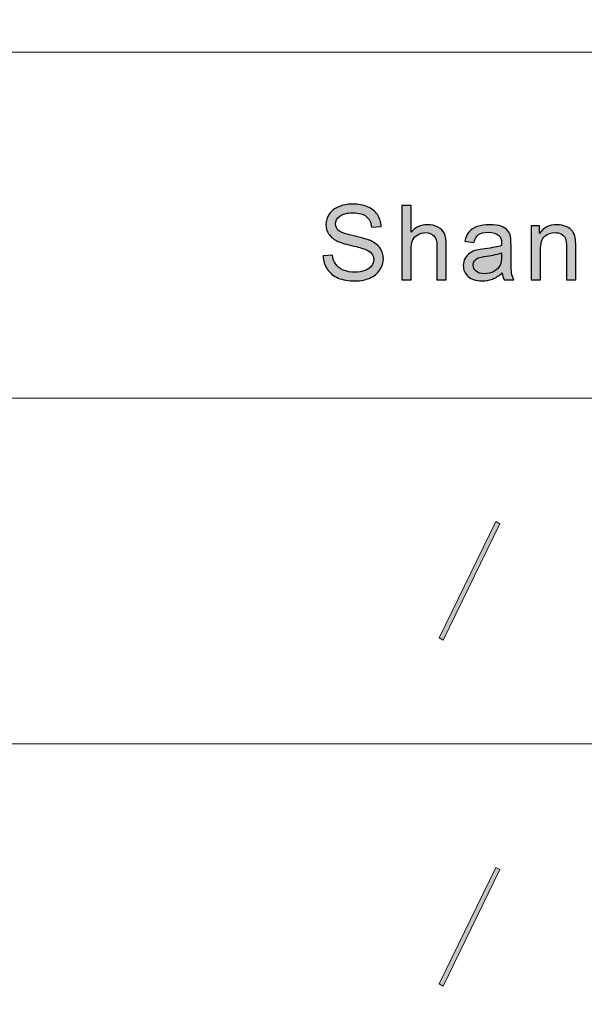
# Model space of a CAD drawing. Header units: millimetres. Extents: x -296 to 295, y -209 to 209.
# Tile 113 of 140: x 147 to 163, y -185 to -157. Entities that reach past the tile are written whole.
import ezdxf

# ---------------------------------------------------------------- set-up
doc = ezdxf.new("R2010")
doc.units = ezdxf.units.MM
doc.header["$MEASUREMENT"] = 0
doc.layers.add('layer 1', color=7, linetype='Continuous')

msp = doc.modelspace()

# ---------------------------------------------------------------- hatches: boundary and pattern name
at = {"layer": 'layer 1'}
h = msp.add_hatch(color=18, dxfattribs=at)
edge = h.paths.add_edge_path()
edge.add_spline(control_points=[(155.4785, -163.6887), (155.4785, -163.6887), (155.7461, -163.6651), (155.7461, -163.6651), (155.7585, -163.7712), (155.7881, -163.8582), (155.8348, -163.9266), (155.8814, -163.9944), (155.9536, -164.0495), (156.0512, -164.0917), (156.149, -164.1335), (156.2592, -164.1547), (156.3814, -164.1547), (156.4901, -164.1547), (156.5859, -164.1389), (156.669, -164.107), (156.7522, -164.075), (156.8138, -164.0313), (156.8545, -163.9757), (156.895, -163.9202), (156.9155, -163.8597), (156.9155, -163.7948), (156.9155, -163.729), (156.8961, -163.6715), (156.8569, -163.6218), (156.8179, -163.5727), (156.7532, -163.5314), (156.663, -163.4974), (156.6054, -163.4758), (156.4776, -163.4414), (156.2798, -163.3947), (156.0818, -163.348), (155.9435, -163.3043), (155.8644, -163.263), (155.7616, -163.2099), (155.6855, -163.144), (155.6353, -163.0659), (155.5847, -162.9877), (155.5597, -162.8997), (155.5597, -162.8029), (155.5597, -162.6957), (155.5908, -162.5959), (155.6523, -162.5035), (155.714, -162.4106), (155.8037, -162.3403), (155.9225, -162.2922), (156.0407, -162.244), (156.1725, -162.2199), (156.3173, -162.2199), (156.4766, -162.2199), (156.6175, -162.245), (156.7392, -162.2956), (156.861, -162.3457), (156.9547, -162.42), (157.0203, -162.5183), (157.086, -162.6161), (157.121, -162.7272), (157.126, -162.8511), (157.126, -162.8511), (156.8524, -162.8717), (156.8524, -162.8717), (156.8379, -162.7385), (156.7883, -162.6377), (156.7036, -162.5699), (156.6189, -162.5016), (156.4936, -162.4677), (156.3283, -162.4677), (156.1559, -162.4677), (156.0302, -162.4986), (155.9515, -162.5606), (155.8728, -162.6225), (155.8333, -162.6972), (155.8333, -162.7847), (155.8333, -162.8604), (155.8613, -162.9228), (155.917, -162.972), (155.972, -163.0206), (156.1148, -163.0713), (156.3463, -163.1224), (156.5778, -163.174), (156.7366, -163.2187), (156.8229, -163.2571), (156.9476, -163.3136), (157.0403, -163.3849), (157.0999, -163.4719), (157.1596, -163.5584), (157.1891, -163.6582), (157.1891, -163.7712), (157.1891, -163.8838), (157.1566, -163.989), (157.091, -164.0883), (157.0253, -164.1876), (156.9316, -164.2648), (156.8088, -164.3198), (156.6861, -164.3749), (156.5483, -164.4024), (156.3944, -164.4024), (156.2, -164.4024), (156.0371, -164.3744), (155.9059, -164.3188), (155.7741, -164.2633), (155.6714, -164.1797), (155.5968, -164.0676), (155.5215, -163.9561), (155.4825, -163.8297), (155.4785, -163.6887)], knot_values=[0, 0, 0, 0, 0.0285714, 0.0285714, 0.0285714, 0.0571429, 0.0571429, 0.0571429, 0.0857143, 0.0857143, 0.0857143, 0.1142857, 0.1142857, 0.1142857, 0.1428571, 0.1428571, 0.1428571, 0.1714286, 0.1714286, 0.1714286, 0.2, 0.2, 0.2, 0.2285714, 0.2285714, 0.2285714, 0.2571429, 0.2571429, 0.2571429, 0.2857143, 0.2857143, 0.2857143, 0.3142857, 0.3142857, 0.3142857, 0.3428571, 0.3428571, 0.3428571, 0.3714286, 0.3714286, 0.3714286, 0.4, 0.4, 0.4, 0.4285714, 0.4285714, 0.4285714, 0.4571429, 0.4571429, 0.4571429, 0.4857143, 0.4857143, 0.4857143, 0.5142857, 0.5142857, 0.5142857, 0.5428571, 0.5428571, 0.5428571, 0.5714286, 0.5714286, 0.5714286, 0.6, 0.6, 0.6, 0.6285714, 0.6285714, 0.6285714, 0.6571429, 0.6571429, 0.6571429, 0.6857143, 0.6857143, 0.6857143, 0.7142857, 0.7142857, 0.7142857, 0.7428571, 0.7428571, 0.7428571, 0.7714286, 0.7714286, 0.7714286, 0.8, 0.8, 0.8, 0.8285714, 0.8285714, 0.8285714, 0.8571429, 0.8571429, 0.8571429, 0.8857143, 0.8857143, 0.8857143, 0.9142857, 0.9142857, 0.9142857, 0.9428571, 0.9428571, 0.9428571, 0.9714286, 0.9714286, 0.9714286, 1, 1, 1, 1], degree=3, periodic=1)
h = msp.add_hatch(color=18, dxfattribs=at)
edge = h.paths.add_edge_path()
edge.add_spline(control_points=[(157.711, -164.367), (157.711, -164.367), (157.711, -162.2553), (157.711, -162.2553), (157.711, -162.2553), (157.9756, -162.2553), (157.9756, -162.2553), (157.9756, -162.2553), (157.9756, -163.0152), (157.9756, -163.0152), (158.0983, -162.8742), (158.2531, -162.8039), (158.4406, -162.8039), (158.5553, -162.8039), (158.655, -162.826), (158.7402, -162.8707), (158.8249, -162.9155), (158.8855, -162.9769), (158.9221, -163.0555), (158.9586, -163.1342), (158.9767, -163.2487), (158.9767, -163.3982), (158.9767, -163.3982), (158.9767, -164.367), (158.9767, -164.367), (158.9767, -164.367), (158.7122, -164.367), (158.7122, -164.367), (158.7122, -164.367), (158.7122, -163.3991), (158.7122, -163.3991), (158.7122, -163.2699), (158.6836, -163.1755), (158.6269, -163.1165), (158.5699, -163.0575), (158.4896, -163.028), (158.3855, -163.028), (158.3078, -163.028), (158.2346, -163.0477), (158.166, -163.0875), (158.0973, -163.1273), (158.0488, -163.1814), (158.0192, -163.2497), (157.99, -163.3175), (157.9756, -163.4114), (157.9756, -163.5314), (157.9756, -163.5314), (157.9756, -164.367), (157.9756, -164.367), (157.9756, -164.367), (157.711, -164.367), (157.711, -164.367)], knot_values=[0, 0, 0, 0, 0.0588235, 0.0588235, 0.0588235, 0.1176471, 0.1176471, 0.1176471, 0.1764706, 0.1764706, 0.1764706, 0.2352941, 0.2352941, 0.2352941, 0.2941176, 0.2941176, 0.2941176, 0.3529412, 0.3529412, 0.3529412, 0.4117647, 0.4117647, 0.4117647, 0.4705882, 0.4705882, 0.4705882, 0.5294118, 0.5294118, 0.5294118, 0.5882353, 0.5882353, 0.5882353, 0.6470588, 0.6470588, 0.6470588, 0.7058824, 0.7058824, 0.7058824, 0.7647059, 0.7647059, 0.7647059, 0.8235294, 0.8235294, 0.8235294, 0.8823529, 0.8823529, 0.8823529, 0.9411765, 0.9411765, 0.9411765, 1, 1, 1, 1], degree=3, periodic=1)
h = msp.add_hatch(color=18, dxfattribs=at)
edge = h.paths.add_edge_path()
edge.add_spline(control_points=[(160.5693, -164.1753), (160.4711, -164.2574), (160.3764, -164.3149), (160.2857, -164.3488), (160.195, -164.3827), (160.0978, -164.3994), (159.9936, -164.3994), (159.8223, -164.3994), (159.6905, -164.3586), (159.5982, -164.2766), (159.506, -164.195), (159.46, -164.0903), (159.46, -163.9629), (159.46, -163.8882), (159.4775, -163.8199), (159.5121, -163.758), (159.5471, -163.696), (159.5927, -163.6469), (159.6489, -163.6095), (159.7054, -163.5722), (159.7686, -163.5437), (159.8393, -163.5245), (159.8914, -163.5112), (159.9701, -163.4984), (160.0748, -163.4857), (160.2882, -163.4611), (160.446, -163.4311), (160.5467, -163.3967), (160.5477, -163.3613), (160.5482, -163.3387), (160.5482, -163.3293), (160.5482, -163.2241), (160.5232, -163.1499), (160.4731, -163.1067), (160.4054, -163.0482), (160.3047, -163.0192), (160.1715, -163.0192), (160.0467, -163.0192), (159.9545, -163.0408), (159.8953, -163.0836), (159.8357, -163.1263), (159.7922, -163.202), (159.7636, -163.3112), (159.7636, -163.3112), (159.505, -163.2758), (159.505, -163.2758), (159.5286, -163.1671), (159.5672, -163.0791), (159.6213, -163.0123), (159.6754, -162.9454), (159.7535, -162.8943), (159.8558, -162.8579), (159.9575, -162.8221), (160.0763, -162.8039), (160.2105, -162.8039), (160.3439, -162.8039), (160.4525, -162.8191), (160.5362, -162.8501), (160.6194, -162.881), (160.6811, -162.9194), (160.7201, -162.9661), (160.7593, -163.0128), (160.7868, -163.0718), (160.8028, -163.143), (160.8113, -163.1873), (160.8158, -163.2669), (160.8158, -163.3814), (160.8158, -163.3814), (160.8158, -163.7255), (160.8158, -163.7255), (160.8158, -163.9659), (160.8213, -164.1178), (160.8323, -164.1822), (160.8429, -164.2466), (160.865, -164.308), (160.897, -164.367), (160.897, -164.367), (160.6204, -164.367), (160.6204, -164.367), (160.5939, -164.3124), (160.5768, -164.2485), (160.5693, -164.1753)], knot_values=[0, 0, 0, 0, 0.037037, 0.037037, 0.037037, 0.0740741, 0.0740741, 0.0740741, 0.1111111, 0.1111111, 0.1111111, 0.1481481, 0.1481481, 0.1481481, 0.1851852, 0.1851852, 0.1851852, 0.2222222, 0.2222222, 0.2222222, 0.2592593, 0.2592593, 0.2592593, 0.2962963, 0.2962963, 0.2962963, 0.3333333, 0.3333333, 0.3333333, 0.3703704, 0.3703704, 0.3703704, 0.4074074, 0.4074074, 0.4074074, 0.4444444, 0.4444444, 0.4444444, 0.4814815, 0.4814815, 0.4814815, 0.5185185, 0.5185185, 0.5185185, 0.5555556, 0.5555556, 0.5555556, 0.5925926, 0.5925926, 0.5925926, 0.6296296, 0.6296296, 0.6296296, 0.6666667, 0.6666667, 0.6666667, 0.7037037, 0.7037037, 0.7037037, 0.7407407, 0.7407407, 0.7407407, 0.7777778, 0.7777778, 0.7777778, 0.8148148, 0.8148148, 0.8148148, 0.8518519, 0.8518519, 0.8518519, 0.8888889, 0.8888889, 0.8888889, 0.9259259, 0.9259259, 0.9259259, 0.962963, 0.962963, 0.962963, 1, 1, 1, 1], degree=3, periodic=1)
h = msp.add_hatch(color=18, dxfattribs=at)
edge = h.paths.add_edge_path()
edge.add_spline(control_points=[(161.3893, -164.367), (161.3893, -164.367), (161.3893, -162.8363), (161.3893, -162.8363), (161.3893, -162.8363), (161.6267, -162.8363), (161.6267, -162.8363), (161.6267, -162.8363), (161.6267, -163.0536), (161.6267, -163.0536), (161.741, -162.8869), (161.9063, -162.8039), (162.1224, -162.8039), (162.2165, -162.8039), (162.3027, -162.8206), (162.3814, -162.8535), (162.4601, -162.8865), (162.5192, -162.9302), (162.5582, -162.9838), (162.5974, -163.0374), (162.6249, -163.1013), (162.6405, -163.175), (162.65, -163.2232), (162.655, -163.3072), (162.655, -163.4272), (162.655, -163.4272), (162.655, -164.367), (162.655, -164.367), (162.655, -164.367), (162.3904, -164.367), (162.3904, -164.367), (162.3904, -164.367), (162.3904, -163.437), (162.3904, -163.437), (162.3904, -163.3313), (162.3804, -163.2522), (162.3599, -163.2001), (162.3393, -163.148), (162.3027, -163.1062), (162.2506, -163.0747), (162.1985, -163.0437), (162.1368, -163.028), (162.0667, -163.028), (161.9545, -163.028), (161.8578, -163.0629), (161.7761, -163.1332), (161.6944, -163.203), (161.6539, -163.3362), (161.6539, -163.5319), (161.6539, -163.5319), (161.6539, -164.367), (161.6539, -164.367), (161.6539, -164.367), (161.3893, -164.367), (161.3893, -164.367)], knot_values=[0, 0, 0, 0, 0.0555556, 0.0555556, 0.0555556, 0.1111111, 0.1111111, 0.1111111, 0.1666667, 0.1666667, 0.1666667, 0.2222222, 0.2222222, 0.2222222, 0.2777778, 0.2777778, 0.2777778, 0.3333333, 0.3333333, 0.3333333, 0.3888889, 0.3888889, 0.3888889, 0.4444444, 0.4444444, 0.4444444, 0.5, 0.5, 0.5, 0.5555556, 0.5555556, 0.5555556, 0.6111111, 0.6111111, 0.6111111, 0.6666667, 0.6666667, 0.6666667, 0.7222222, 0.7222222, 0.7222222, 0.7777778, 0.7777778, 0.7777778, 0.8333333, 0.8333333, 0.8333333, 0.8888889, 0.8888889, 0.8888889, 0.9444444, 0.9444444, 0.9444444, 1, 1, 1, 1], degree=3, periodic=1)
h = msp.add_hatch(color=18, dxfattribs=at)
edge = h.paths.add_edge_path()
edge.add_spline(control_points=[(160.5482, -163.6002), (160.452, -163.6385), (160.3078, -163.671), (160.1153, -163.6975), (160.0061, -163.7127), (159.929, -163.73), (159.8838, -163.7491), (159.8388, -163.7683), (159.8042, -163.7963), (159.7796, -163.8327), (159.7551, -163.8696), (159.7425, -163.9104), (159.7425, -163.9556), (159.7425, -164.0239), (159.7691, -164.0814), (159.8228, -164.1271), (159.8764, -164.1728), (159.9545, -164.1959), (160.0572, -164.1959), (160.159, -164.1959), (160.2497, -164.1743), (160.3293, -164.1306), (160.4085, -164.0873), (160.4671, -164.0278), (160.5042, -163.9526), (160.5328, -163.8941), (160.5467, -163.8081), (160.5467, -163.6946), (160.5467, -163.6946), (160.5482, -163.6002), (160.5482, -163.6002)], knot_values=[0, 0, 0, 0, 0.1, 0.1, 0.1, 0.2, 0.2, 0.2, 0.3, 0.3, 0.3, 0.4, 0.4, 0.4, 0.5, 0.5, 0.5, 0.6, 0.6, 0.6, 0.7, 0.7, 0.7, 0.8, 0.8, 0.8, 0.9, 0.9, 0.9, 1, 1, 1, 1], degree=3, periodic=1)
h = msp.add_hatch(color=18, dxfattribs=at)
edge = h.paths.add_edge_path()
edge.add_spline(control_points=[(160.4951, -171.2982), (160.4951, -171.2982), (158.8884, -174.6062), (158.8884, -174.6062), (158.8884, -174.6062), (158.7782, -174.5442), (158.7782, -174.5442), (158.7782, -174.5442), (160.3849, -171.2362), (160.3849, -171.2362), (160.3849, -171.2362), (160.4951, -171.2982), (160.4951, -171.2982)], knot_values=[0, 0, 0, 0, 0.25, 0.25, 0.25, 0.5, 0.5, 0.5, 0.75, 0.75, 0.75, 1, 1, 1, 1], degree=3, periodic=1)
h = msp.add_hatch(color=18, dxfattribs=at)
edge = h.paths.add_edge_path()
edge.add_spline(control_points=[(160.4951, -181.1254), (160.4951, -181.1254), (158.8884, -184.4334), (158.8884, -184.4334), (158.8884, -184.4334), (158.7782, -184.3714), (158.7782, -184.3714), (158.7782, -184.3714), (160.3849, -181.0634), (160.3849, -181.0634), (160.3849, -181.0634), (160.4951, -181.1254), (160.4951, -181.1254)], knot_values=[0, 0, 0, 0, 0.25, 0.25, 0.25, 0.5, 0.5, 0.5, 0.75, 0.75, 0.75, 1, 1, 1, 1], degree=3, periodic=1)

# ---------------------------------------------------------------- linework, layer by layer
at = {"layer": 'layer 1', "color": 1, "lineweight": 0}
msp.add_open_spline([(295.3283, 209.2747), (295.3283, 209.2747), (295.3283, -208.9236), (295.3283, -208.9236), (295.3283, -208.9236), (-296.1944, -208.9236), (-296.1944, -208.9236), (-296.1944, -208.9236), (-296.1944, 209.2747), (-296.1944, 209.2747), (-296.1944, 209.2747), (295.3283, 209.2747), (295.3283, 209.2747)], degree=3, knots=[0, 0, 0, 0, 0.25, 0.25, 0.25, 0.5, 0.5, 0.5, 0.75, 0.75, 0.75, 1, 1, 1, 1], dxfattribs=at)
at = {"layer": 'layer 1', "color": 5, "lineweight": 0}
msp.add_open_spline([(-281.2487, 194.7284), (-281.2487, 194.7284), (-281.2487, -197.0649), (-281.2487, -197.0649), (-281.2487, -197.0649), (283.3586, -197.0649), (283.3586, -197.0649)], degree=3, knots=[0, 0, 0, 0, 0.5, 0.5, 0.5, 1, 1, 1, 1], dxfattribs=at)
at = {"layer": 'layer 1', "lineweight": 0}
for points in [[(85.6856, -157.9012), (85.6856, -157.9012), (191.9976, -157.9012), (191.9976, -157.9012)], [(85.6856, -167.7285), (85.6856, -167.7285), (191.9976, -167.7285), (191.9976, -167.7285)], [(76.1166, -177.5558), (76.1166, -177.5558), (191.9976, -177.5558), (191.9976, -177.5558)]]:
    msp.add_open_spline(points, degree=3, dxfattribs=at)
at = {"layer": 'layer 1'}
for points, knots in [([(155.4785, -163.6887), (155.4785, -163.6887), (155.7461, -163.6651), (155.7461, -163.6651), (155.7585, -163.7712), (155.7881, -163.8582), (155.8348, -163.9266), (155.8814, -163.9944), (155.9536, -164.0495), (156.0512, -164.0917), (156.149, -164.1335), (156.2592, -164.1547), (156.3814, -164.1547), (156.4901, -164.1547), (156.5859, -164.1389), (156.669, -164.107), (156.7522, -164.075), (156.8138, -164.0313), (156.8545, -163.9757), (156.895, -163.9202), (156.9155, -163.8597), (156.9155, -163.7948), (156.9155, -163.729), (156.8961, -163.6715), (156.8569, -163.6218), (156.8179, -163.5727), (156.7532, -163.5314), (156.663, -163.4974), (156.6054, -163.4758), (156.4776, -163.4414), (156.2798, -163.3947), (156.0818, -163.348), (155.9435, -163.3043), (155.8644, -163.263), (155.7616, -163.2099), (155.6855, -163.144), (155.6353, -163.0659), (155.5847, -162.9877), (155.5597, -162.8997), (155.5597, -162.8029), (155.5597, -162.6957), (155.5908, -162.5959), (155.6523, -162.5035), (155.714, -162.4106), (155.8037, -162.3403), (155.9225, -162.2922), (156.0407, -162.244), (156.1725, -162.2199), (156.3173, -162.2199), (156.4766, -162.2199), (156.6175, -162.245), (156.7392, -162.2956), (156.861, -162.3457), (156.9547, -162.42), (157.0203, -162.5183), (157.086, -162.6161), (157.121, -162.7272), (157.126, -162.8511), (157.126, -162.8511), (156.8524, -162.8717), (156.8524, -162.8717), (156.8379, -162.7385), (156.7883, -162.6377), (156.7036, -162.5699), (156.6189, -162.5016), (156.4936, -162.4677), (156.3283, -162.4677), (156.1559, -162.4677), (156.0302, -162.4986), (155.9515, -162.5606), (155.8728, -162.6225), (155.8333, -162.6972), (155.8333, -162.7847), (155.8333, -162.8604), (155.8613, -162.9228), (155.917, -162.972), (155.972, -163.0206), (156.1148, -163.0713), (156.3463, -163.1224), (156.5778, -163.174), (156.7366, -163.2187), (156.8229, -163.2571), (156.9476, -163.3136), (157.0403, -163.3849), (157.0999, -163.4719), (157.1596, -163.5584), (157.1891, -163.6582), (157.1891, -163.7712), (157.1891, -163.8838), (157.1566, -163.989), (157.091, -164.0883), (157.0253, -164.1876), (156.9316, -164.2648), (156.8088, -164.3198), (156.6861, -164.3749), (156.5483, -164.4024), (156.3944, -164.4024), (156.2, -164.4024), (156.0371, -164.3744), (155.9059, -164.3188), (155.7741, -164.2633), (155.6714, -164.1797), (155.5968, -164.0676), (155.5215, -163.9561), (155.4825, -163.8297), (155.4785, -163.6887)], [0, 0, 0, 0, 0.0285714, 0.0285714, 0.0285714, 0.0571429, 0.0571429, 0.0571429, 0.0857143, 0.0857143, 0.0857143, 0.1142857, 0.1142857, 0.1142857, 0.1428571, 0.1428571, 0.1428571, 0.1714286, 0.1714286, 0.1714286, 0.2, 0.2, 0.2, 0.2285714, 0.2285714, 0.2285714, 0.2571429, 0.2571429, 0.2571429, 0.2857143, 0.2857143, 0.2857143, 0.3142857, 0.3142857, 0.3142857, 0.3428571, 0.3428571, 0.3428571, 0.3714286, 0.3714286, 0.3714286, 0.4, 0.4, 0.4, 0.4285714, 0.4285714, 0.4285714, 0.4571429, 0.4571429, 0.4571429, 0.4857143, 0.4857143, 0.4857143, 0.5142857, 0.5142857, 0.5142857, 0.5428571, 0.5428571, 0.5428571, 0.5714286, 0.5714286, 0.5714286, 0.6, 0.6, 0.6, 0.6285714, 0.6285714, 0.6285714, 0.6571429, 0.6571429, 0.6571429, 0.6857143, 0.6857143, 0.6857143, 0.7142857, 0.7142857, 0.7142857, 0.7428571, 0.7428571, 0.7428571, 0.7714286, 0.7714286, 0.7714286, 0.8, 0.8, 0.8, 0.8285714, 0.8285714, 0.8285714, 0.8571429, 0.8571429, 0.8571429, 0.8857143, 0.8857143, 0.8857143, 0.9142857, 0.9142857, 0.9142857, 0.9428571, 0.9428571, 0.9428571, 0.9714286, 0.9714286, 0.9714286, 1, 1, 1, 1]), ([(157.711, -164.367), (157.711, -164.367), (157.711, -162.2553), (157.711, -162.2553), (157.711, -162.2553), (157.9756, -162.2553), (157.9756, -162.2553), (157.9756, -162.2553), (157.9756, -163.0152), (157.9756, -163.0152), (158.0983, -162.8742), (158.2531, -162.8039), (158.4406, -162.8039), (158.5553, -162.8039), (158.655, -162.826), (158.7402, -162.8707), (158.8249, -162.9155), (158.8855, -162.9769), (158.9221, -163.0555), (158.9586, -163.1342), (158.9767, -163.2487), (158.9767, -163.3982), (158.9767, -163.3982), (158.9767, -164.367), (158.9767, -164.367), (158.9767, -164.367), (158.7122, -164.367), (158.7122, -164.367), (158.7122, -164.367), (158.7122, -163.3991), (158.7122, -163.3991), (158.7122, -163.2699), (158.6836, -163.1755), (158.6269, -163.1165), (158.5699, -163.0575), (158.4896, -163.028), (158.3855, -163.028), (158.3078, -163.028), (158.2346, -163.0477), (158.166, -163.0875), (158.0973, -163.1273), (158.0488, -163.1814), (158.0192, -163.2497), (157.99, -163.3175), (157.9756, -163.4114), (157.9756, -163.5314), (157.9756, -163.5314), (157.9756, -164.367), (157.9756, -164.367), (157.9756, -164.367), (157.711, -164.367), (157.711, -164.367)], [0, 0, 0, 0, 0.0588235, 0.0588235, 0.0588235, 0.1176471, 0.1176471, 0.1176471, 0.1764706, 0.1764706, 0.1764706, 0.2352941, 0.2352941, 0.2352941, 0.2941176, 0.2941176, 0.2941176, 0.3529412, 0.3529412, 0.3529412, 0.4117647, 0.4117647, 0.4117647, 0.4705882, 0.4705882, 0.4705882, 0.5294118, 0.5294118, 0.5294118, 0.5882353, 0.5882353, 0.5882353, 0.6470588, 0.6470588, 0.6470588, 0.7058824, 0.7058824, 0.7058824, 0.7647059, 0.7647059, 0.7647059, 0.8235294, 0.8235294, 0.8235294, 0.8823529, 0.8823529, 0.8823529, 0.9411765, 0.9411765, 0.9411765, 1, 1, 1, 1]), ([(160.5693, -164.1753), (160.4711, -164.2574), (160.3764, -164.3149), (160.2857, -164.3488), (160.195, -164.3827), (160.0978, -164.3994), (159.9936, -164.3994), (159.8223, -164.3994), (159.6905, -164.3586), (159.5982, -164.2766), (159.506, -164.195), (159.46, -164.0903), (159.46, -163.9629), (159.46, -163.8882), (159.4775, -163.8199), (159.5121, -163.758), (159.5471, -163.696), (159.5927, -163.6469), (159.6489, -163.6095), (159.7054, -163.5722), (159.7686, -163.5437), (159.8393, -163.5245), (159.8914, -163.5112), (159.9701, -163.4984), (160.0748, -163.4857), (160.2882, -163.4611), (160.446, -163.4311), (160.5467, -163.3967), (160.5477, -163.3613), (160.5482, -163.3387), (160.5482, -163.3293), (160.5482, -163.2241), (160.5232, -163.1499), (160.4731, -163.1067), (160.4054, -163.0482), (160.3047, -163.0192), (160.1715, -163.0192), (160.0467, -163.0192), (159.9545, -163.0408), (159.8953, -163.0836), (159.8357, -163.1263), (159.7922, -163.202), (159.7636, -163.3112), (159.7636, -163.3112), (159.505, -163.2758), (159.505, -163.2758), (159.5286, -163.1671), (159.5672, -163.0791), (159.6213, -163.0123), (159.6754, -162.9454), (159.7535, -162.8943), (159.8558, -162.8579), (159.9575, -162.8221), (160.0763, -162.8039), (160.2105, -162.8039), (160.3439, -162.8039), (160.4525, -162.8191), (160.5362, -162.8501), (160.6194, -162.881), (160.6811, -162.9194), (160.7201, -162.9661), (160.7593, -163.0128), (160.7868, -163.0718), (160.8028, -163.143), (160.8113, -163.1873), (160.8158, -163.2669), (160.8158, -163.3814), (160.8158, -163.3814), (160.8158, -163.7255), (160.8158, -163.7255), (160.8158, -163.9659), (160.8213, -164.1178), (160.8323, -164.1822), (160.8429, -164.2466), (160.865, -164.308), (160.897, -164.367), (160.897, -164.367), (160.6204, -164.367), (160.6204, -164.367), (160.5939, -164.3124), (160.5768, -164.2485), (160.5693, -164.1753)], [0, 0, 0, 0, 0.037037, 0.037037, 0.037037, 0.0740741, 0.0740741, 0.0740741, 0.1111111, 0.1111111, 0.1111111, 0.1481481, 0.1481481, 0.1481481, 0.1851852, 0.1851852, 0.1851852, 0.2222222, 0.2222222, 0.2222222, 0.2592593, 0.2592593, 0.2592593, 0.2962963, 0.2962963, 0.2962963, 0.3333333, 0.3333333, 0.3333333, 0.3703704, 0.3703704, 0.3703704, 0.4074074, 0.4074074, 0.4074074, 0.4444444, 0.4444444, 0.4444444, 0.4814815, 0.4814815, 0.4814815, 0.5185185, 0.5185185, 0.5185185, 0.5555556, 0.5555556, 0.5555556, 0.5925926, 0.5925926, 0.5925926, 0.6296296, 0.6296296, 0.6296296, 0.6666667, 0.6666667, 0.6666667, 0.7037037, 0.7037037, 0.7037037, 0.7407407, 0.7407407, 0.7407407, 0.7777778, 0.7777778, 0.7777778, 0.8148148, 0.8148148, 0.8148148, 0.8518519, 0.8518519, 0.8518519, 0.8888889, 0.8888889, 0.8888889, 0.9259259, 0.9259259, 0.9259259, 0.962963, 0.962963, 0.962963, 1, 1, 1, 1]), ([(161.3893, -164.367), (161.3893, -164.367), (161.3893, -162.8363), (161.3893, -162.8363), (161.3893, -162.8363), (161.6267, -162.8363), (161.6267, -162.8363), (161.6267, -162.8363), (161.6267, -163.0536), (161.6267, -163.0536), (161.741, -162.8869), (161.9063, -162.8039), (162.1224, -162.8039), (162.2165, -162.8039), (162.3027, -162.8206), (162.3814, -162.8535), (162.4601, -162.8865), (162.5192, -162.9302), (162.5582, -162.9838), (162.5974, -163.0374), (162.6249, -163.1013), (162.6405, -163.175), (162.65, -163.2232), (162.655, -163.3072), (162.655, -163.4272), (162.655, -163.4272), (162.655, -164.367), (162.655, -164.367), (162.655, -164.367), (162.3904, -164.367), (162.3904, -164.367), (162.3904, -164.367), (162.3904, -163.437), (162.3904, -163.437), (162.3904, -163.3313), (162.3804, -163.2522), (162.3599, -163.2001), (162.3393, -163.148), (162.3027, -163.1062), (162.2506, -163.0747), (162.1985, -163.0437), (162.1368, -163.028), (162.0667, -163.028), (161.9545, -163.028), (161.8578, -163.0629), (161.7761, -163.1332), (161.6944, -163.203), (161.6539, -163.3362), (161.6539, -163.5319), (161.6539, -163.5319), (161.6539, -164.367), (161.6539, -164.367), (161.6539, -164.367), (161.3893, -164.367), (161.3893, -164.367)], [0, 0, 0, 0, 0.0555556, 0.0555556, 0.0555556, 0.1111111, 0.1111111, 0.1111111, 0.1666667, 0.1666667, 0.1666667, 0.2222222, 0.2222222, 0.2222222, 0.2777778, 0.2777778, 0.2777778, 0.3333333, 0.3333333, 0.3333333, 0.3888889, 0.3888889, 0.3888889, 0.4444444, 0.4444444, 0.4444444, 0.5, 0.5, 0.5, 0.5555556, 0.5555556, 0.5555556, 0.6111111, 0.6111111, 0.6111111, 0.6666667, 0.6666667, 0.6666667, 0.7222222, 0.7222222, 0.7222222, 0.7777778, 0.7777778, 0.7777778, 0.8333333, 0.8333333, 0.8333333, 0.8888889, 0.8888889, 0.8888889, 0.9444444, 0.9444444, 0.9444444, 1, 1, 1, 1]), ([(160.5482, -163.6002), (160.452, -163.6385), (160.3078, -163.671), (160.1153, -163.6975), (160.0061, -163.7127), (159.929, -163.73), (159.8838, -163.7491), (159.8388, -163.7683), (159.8042, -163.7963), (159.7796, -163.8327), (159.7551, -163.8696), (159.7425, -163.9104), (159.7425, -163.9556), (159.7425, -164.0239), (159.7691, -164.0814), (159.8228, -164.1271), (159.8764, -164.1728), (159.9545, -164.1959), (160.0572, -164.1959), (160.159, -164.1959), (160.2497, -164.1743), (160.3293, -164.1306), (160.4085, -164.0873), (160.4671, -164.0278), (160.5042, -163.9526), (160.5328, -163.8941), (160.5467, -163.8081), (160.5467, -163.6946), (160.5467, -163.6946), (160.5482, -163.6002), (160.5482, -163.6002)], [0, 0, 0, 0, 0.1, 0.1, 0.1, 0.2, 0.2, 0.2, 0.3, 0.3, 0.3, 0.4, 0.4, 0.4, 0.5, 0.5, 0.5, 0.6, 0.6, 0.6, 0.7, 0.7, 0.7, 0.8, 0.8, 0.8, 0.9, 0.9, 0.9, 1, 1, 1, 1])]:
    msp.add_open_spline(points, degree=3, knots=knots, dxfattribs=at)
at = {"layer": 'layer 1', "lineweight": 9}
for points in [[(160.4951, -171.2982), (160.4951, -171.2982), (158.8884, -174.6062), (158.8884, -174.6062), (158.8884, -174.6062), (158.7782, -174.5442), (158.7782, -174.5442), (158.7782, -174.5442), (160.3849, -171.2362), (160.3849, -171.2362), (160.3849, -171.2362), (160.4951, -171.2982), (160.4951, -171.2982)], [(160.4951, -181.1254), (160.4951, -181.1254), (158.8884, -184.4334), (158.8884, -184.4334), (158.8884, -184.4334), (158.7782, -184.3714), (158.7782, -184.3714), (158.7782, -184.3714), (160.3849, -181.0634), (160.3849, -181.0634), (160.3849, -181.0634), (160.4951, -181.1254), (160.4951, -181.1254)]]:
    msp.add_open_spline(points, degree=3, knots=[0, 0, 0, 0, 0.25, 0.25, 0.25, 0.5, 0.5, 0.5, 0.75, 0.75, 0.75, 1, 1, 1, 1], dxfattribs=at)

doc.saveas('drawing.dxf')
